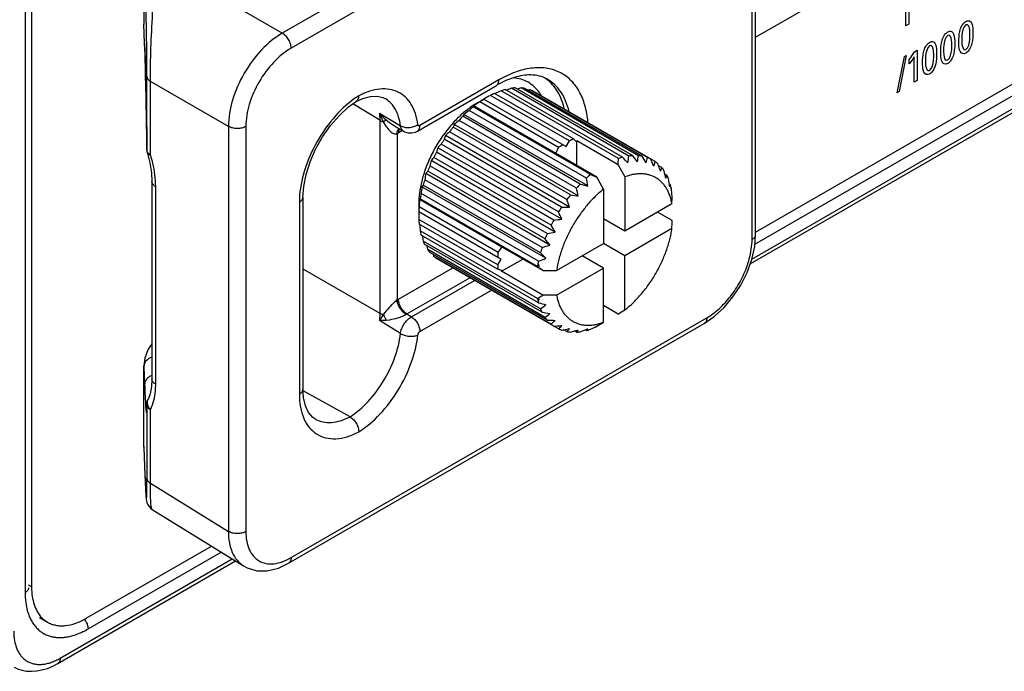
# Model space of a CAD drawing. Header units: inches. Extents: x 0 to 34, y 0 to 22.
# Tile 12 of 129: x 2.2 to 3.1, y 14.4 to 15. Entities that reach past the tile are written whole.
import ezdxf

# ---------------------------------------------------------------- set-up
doc = ezdxf.new("R2010")
doc.units = ezdxf.units.IN
doc.header["$LTSCALE"] = 1.87
doc.header["$MEASUREMENT"] = 0
doc.layers.get('0').update_dxf_attribs({"linetype": 'CONTINUOUS'})
doc.layers.add('02___PRT_ALL_AXES', color=7, linetype='CONTINUOUS')

msp = doc.modelspace()

# ---------------------------------------------------------------- linework, layer by layer
at = {"color": 7, "linetype": 'CONTINUOUS'}
for p, q in [((2.18862, 16.43477), (2.18862, 14.46478)), ((2.89087, 14.78334), (3.71408, 15.25866)), ((2.89253, 14.7881), (3.71594, 15.26353)), ((2.84034, 15.2395), (2.43772, 15.00704)), ((2.89541, 14.80249), (3.64397, 15.2347)), ((2.84884, 15.22496), (2.44622, 14.99249)), ((2.89614, 14.81191), (2.89614, 15.20447)), ((2.89268, 14.80708), (2.89268, 15.19965)), ((2.89614, 15.00311), (3.1165, 15.13035)), ((2.30369, 15.0936), (2.30369, 15.01558)), ((2.43772, 15.00704), (2.31633, 15.07713)), ((2.30367, 15.06726), (2.30367, 15.01648)), ((2.30367, 15.01648), (2.30369, 15.0153)), ((2.30434, 14.99746), (2.30369, 15.01558)), ((2.30434, 14.99718), (2.30369, 15.0153)), ((2.30434, 14.99718), (2.30434, 14.99746)), ((2.30659, 14.8935), (2.30659, 14.9649)), ((2.38553, 14.91664), (2.30991, 14.96031)), ((2.30991, 14.88891), (2.30991, 14.96031)), ((2.56853, 14.9121), (2.64508, 14.9563)), ((2.64753, 14.9617), (2.57099, 14.91751)), ((2.77326, 14.88793), (2.6596, 14.95355)), ((2.77699, 14.8883), (2.66334, 14.95392)), ((2.78266, 14.88824), (2.66901, 14.95386)), ((2.78611, 14.88779), (2.67246, 14.95341)), ((2.71574, 14.90256), (2.63929, 14.9467)), ((2.71978, 14.90453), (2.64333, 14.94867)), ((2.76327, 14.88552), (2.64961, 14.95115)), ((2.7672, 14.8867), (2.65355, 14.95233)), ((2.79126, 14.88644), (2.67761, 14.95206)), ((2.79884, 14.88259), (2.68068, 14.95081)), ((2.5019, 14.93548), (2.50951, 14.94099)), ((2.53205, 14.92253), (2.50614, 14.93855)), ((2.53794, 14.94323), (2.53786, 14.94328)), ((2.62299, 14.93649), (2.62261, 14.93556)), ((2.73627, 14.86993), (2.62261, 14.93556)), ((2.7027, 14.89046), (2.62299, 14.93649)), ((2.62665, 14.9395), (2.63286, 14.94308)), ((2.70535, 14.89619), (2.6289, 14.94033)), ((2.63285, 14.94307), (2.71256, 14.89705)), ((2.53168, 14.92934), (2.53205, 14.92253)), ((2.53168, 14.92934), (2.54785, 14.91983)), ((2.53168, 14.92934), (2.53547, 14.9211)), ((2.61337, 14.92827), (2.61262, 14.92643)), ((2.72628, 14.8608), (2.61262, 14.92643)), ((2.73355, 14.85888), (2.61337, 14.92827)), ((2.73233, 14.86657), (2.61868, 14.93219)), ((2.38553, 14.91664), (2.38553, 14.52408)), ((2.40238, 14.91656), (2.40238, 14.52399)), ((2.53205, 14.92253), (2.53205, 14.73561)), ((2.53547, 14.9211), (2.53819, 14.92311)), ((2.53547, 14.9211), (2.53743, 14.91788)), ((2.53819, 14.92311), (2.54149, 14.92042)), ((2.54149, 14.92042), (2.54629, 14.91718)), ((2.54629, 14.91717), (2.55058, 14.91468)), ((2.54785, 14.91983), (2.55212, 14.91732)), ((2.54785, 14.91983), (2.55212, 14.91732)), ((2.71687, 14.85025), (2.60321, 14.91587)), ((2.72441, 14.84923), (2.60424, 14.91862)), ((2.72254, 14.85686), (2.60889, 14.92248)), ((2.46996, 14.89465), (2.47665, 14.9065)), ((2.5489, 14.90954), (2.5489, 14.74842)), ((2.55421, 14.91256), (2.5502, 14.91025)), ((2.55058, 14.91468), (2.55521, 14.91198)), ((2.71598, 14.8384), (2.5958, 14.90778)), ((2.71342, 14.84582), (2.59977, 14.91144)), ((2.70846, 14.82664), (2.58828, 14.89602)), ((2.7052, 14.83371), (2.59154, 14.89934)), ((2.70827, 14.83852), (2.59462, 14.90415)), ((2.7027, 14.89046), (2.70535, 14.89619)), ((2.71256, 14.89705), (2.71574, 14.90256)), ((2.71978, 14.90453), (2.72242, 14.90185)), ((2.72242, 14.90185), (2.7229, 14.90253)), ((2.76295, 14.87941), (2.7229, 14.90253)), ((2.7229, 14.87865), (2.7229, 14.90253)), ((2.30659, 14.8935), (2.30659, 14.89352)), ((2.30771, 14.89075), (2.30708, 14.8917)), ((2.30828, 14.89013), (2.30771, 14.89075)), ((2.30991, 14.88891), (2.30828, 14.89013)), ((2.69807, 14.82085), (2.58441, 14.88647)), ((2.7007, 14.82592), (2.58704, 14.89154)), ((2.74226, 14.86747), (2.70222, 14.89059)), ((2.70222, 14.89059), (2.7027, 14.89046)), ((2.69433, 14.81274), (2.58067, 14.87837)), ((2.70203, 14.81424), (2.58186, 14.88363)), ((2.76295, 14.87941), (2.76957, 14.86782)), ((2.80521, 14.87676), (2.80217, 14.87852)), ((2.69686, 14.80152), (2.57669, 14.87091)), ((2.69221, 14.80754), (2.57856, 14.87316)), ((2.74889, 14.85588), (2.74226, 14.86747)), ((2.76957, 14.86782), (2.76957, 14.81524)), ((2.81021, 14.86912), (2.80826, 14.87025)), ((2.31144, 14.8631), (2.31144, 14.67173)), ((2.31475, 14.85836), (2.31475, 14.66699)), ((2.57412, 14.85974), (2.5729, 14.85817)), ((2.69308, 14.78878), (2.5729, 14.85817)), ((2.68778, 14.79412), (2.57412, 14.85974)), ((2.68933, 14.79933), (2.57567, 14.86495)), ((2.81373, 14.85985), (2.81259, 14.8605)), ((2.81297, 14.85801), (2.81373, 14.85985)), ((2.68581, 14.78599), (2.57215, 14.85162)), ((2.74889, 14.85588), (2.74889, 14.80329)), ((2.81437, 14.85724), (2.81436, 14.85661)), ((2.45421, 14.84324), (2.45421, 14.65717)), ((2.45767, 14.84806), (2.45767, 14.66199)), ((2.56982, 14.84106), (2.56982, 14.8339)), ((2.64666, 14.79455), (2.57021, 14.83869)), ((2.57121, 14.84653), (2.5706, 14.84573)), ((2.6503, 14.79971), (2.5706, 14.84573)), ((2.68487, 14.7809), (2.57121, 14.84653)), ((2.81511, 14.84153), (2.76957, 14.81524)), ((2.64635, 14.78971), (2.5699, 14.83385)), ((2.81521, 14.82536), (2.80116, 14.83347)), ((2.64635, 14.78236), (2.5699, 14.82651)), ((2.64666, 14.77789), (2.57021, 14.82203)), ((2.76957, 14.81524), (2.74889, 14.82718)), ((2.68487, 14.74973), (2.57121, 14.81535)), ((2.68581, 14.74573), (2.57215, 14.81135)), ((2.81511, 14.81765), (2.76957, 14.79135)), ((2.68778, 14.73987), (2.57412, 14.8055)), ((2.68933, 14.73645), (2.57567, 14.80208)), ((2.70335, 14.777), (2.74889, 14.80329)), ((2.76957, 14.79135), (2.74889, 14.8033)), ((2.69221, 14.73157), (2.57856, 14.7972)), ((2.69433, 14.72881), (2.58067, 14.79443)), ((2.64666, 14.79455), (2.6503, 14.79971)), ((2.69, 14.77694), (2.64996, 14.80006)), ((2.6503, 14.79971), (2.64996, 14.80006)), ((2.74889, 14.77941), (2.72821, 14.79135)), ((2.76957, 14.73877), (2.76957, 14.79135)), ((2.69807, 14.72503), (2.58441, 14.79065)), ((2.7052, 14.72039), (2.58704, 14.78861)), ((2.64953, 14.78788), (2.64635, 14.78971)), ((2.64635, 14.78236), (2.64953, 14.78788)), ((2.64996, 14.77618), (2.67064, 14.78812)), ((2.68624, 14.78264), (2.68516, 14.78263)), ((2.45767, 14.77855), (2.53205, 14.73561)), ((2.5502, 14.74923), (2.60273, 14.77956)), ((2.6503, 14.77694), (2.64666, 14.77789)), ((2.64996, 14.77618), (2.6503, 14.77694)), ((2.69, 14.75306), (2.64996, 14.77618)), ((2.68487, 14.7809), (2.68582, 14.78017)), ((2.69, 14.77694), (2.70335, 14.777)), ((2.70335, 14.75312), (2.74889, 14.77941)), ((2.74889, 14.72683), (2.74889, 14.77941)), ((2.55841, 14.73485), (2.61928, 14.77)), ((2.56278, 14.73212), (2.62383, 14.76737)), ((2.57099, 14.71774), (2.64038, 14.75781)), ((2.70335, 14.75312), (2.69, 14.75306)), ((2.68516, 14.74834), (2.68624, 14.74835)), ((2.53205, 14.73561), (2.53168, 14.7284)), ((2.53547, 14.73419), (2.53168, 14.7284)), ((2.53743, 14.73658), (2.53547, 14.73419)), ((2.55841, 14.73485), (2.56278, 14.73212)), ((2.76295, 14.73483), (2.74889, 14.74295)), ((2.44377, 14.49328), (2.84639, 14.72575)), ((2.44622, 14.49869), (2.84884, 14.73115)), ((2.53819, 14.72861), (2.53168, 14.7284)), ((2.55212, 14.71581), (2.53168, 14.7284)), ((2.54149, 14.729), (2.53819, 14.72861)), ((2.71342, 14.71779), (2.71039, 14.71954)), ((2.72254, 14.71728), (2.72059, 14.71841)), ((2.73233, 14.71887), (2.7312, 14.71953)), ((2.73233, 14.71887), (2.73355, 14.72044)), ((2.30367, 14.60663), (2.30367, 14.68465)), ((2.30367, 14.68462), (2.30369, 14.68376)), ((2.30369, 14.68376), (2.30434, 14.66628)), ((2.30369, 14.60573), (2.30369, 14.68376)), ((2.31139, 14.67527), (2.30913, 14.67416)), ((2.50331, 14.63517), (2.45777, 14.6605)), ((2.3077, 14.65198), (2.30771, 14.65199)), ((2.30643, 14.64252), (2.30659, 14.64684)), ((2.30659, 14.64726), (2.30659, 14.57544)), ((2.30815, 14.6436), (2.30991, 14.64224)), ((2.30991, 14.57084), (2.30991, 14.64224)), ((2.46994, 14.63278), (2.47002, 14.63273)), ((2.30367, 14.60663), (2.30369, 14.60545)), ((2.30369, 14.60573), (2.30467, 14.57843)), ((2.30369, 14.60545), (2.30467, 14.57815)), ((2.30467, 14.57843), (2.30467, 14.57815)), ((2.30467, 14.57815), (2.30483, 14.57388)), ((2.30991, 14.57084), (2.38553, 14.52408)), ((2.31165, 14.54542), (2.40012, 14.49071)), ((2.22035, 14.39619), (2.39236, 14.49551)), ((2.22268, 14.40134), (2.38918, 14.49748)), ((2.24957, 14.42959), (2.37854, 14.50405))]:
    msp.add_line(p, q, dxfattribs=at)
at = {"color": 40, "linetype": 'CONTINUOUS'}
for p, q in [((3.04154, 15.01419), (3.04154, 15.03901)), ((3.04437, 15.04528), (3.04437, 15.01582)), ((3.04437, 15.01582), (3.04154, 15.01419)), ((3.0333, 14.94922), (3.04019, 14.98423)), ((3.0421, 14.98533), (3.03524, 14.95034)), ((3.04019, 14.98423), (3.0421, 14.98533)), ((3.04973, 14.95939), (3.04973, 14.98421)), ((3.04994, 14.98896), (3.05256, 14.99048)), ((3.05256, 14.99048), (3.05256, 14.96102)), ((3.04499, 14.97722), (3.04499, 14.98147)), ((3.05256, 14.96102), (3.04973, 14.95939)), ((3.03524, 14.95034), (3.0333, 14.94922))]:
    msp.add_line(p, q, dxfattribs=at)
at = {"color": 7, "linetype": 'CONTINUOUS'}
for points in [[(2.30434, 14.99718), (2.30486, 14.98125), (2.30537, 14.96235), (2.30581, 14.94297), (2.30615, 14.92483), (2.30641, 14.90816), (2.30659, 14.89352)], [(2.5092, 14.94081), (2.51569, 14.94366), (2.52297, 14.94558), (2.52954, 14.94589), (2.53522, 14.94461), (2.53793, 14.94323)], [(2.47665, 14.9065), (2.48441, 14.91751), (2.49294, 14.92728), (2.5019, 14.93548)], [(2.5552, 14.91199), (2.55618, 14.91147), (2.55954, 14.91042), (2.56311, 14.91031), (2.56669, 14.91121), (2.56853, 14.9121)], [(2.30709, 14.89024), (2.30937, 14.8814), (2.31097, 14.87157), (2.31144, 14.8631)], [(2.45767, 14.84806), (2.4584, 14.85849), (2.4607, 14.87018), (2.46459, 14.88239), (2.46996, 14.89465)], [(2.88784, 14.77498), (2.89242, 14.7876), (2.89523, 14.80024), (2.89614, 14.81191)], [(2.84639, 14.72575), (2.85599, 14.73232), (2.86553, 14.74107), (2.87418, 14.75133), (2.8817, 14.76276), (2.88784, 14.77498)], [(2.31144, 14.70585), (2.30751, 14.70003), (2.30452, 14.69196), (2.30367, 14.68461)], [(2.31144, 14.67172), (2.31105, 14.6646), (2.30967, 14.65736), (2.30771, 14.652)], [(2.47002, 14.63273), (2.46719, 14.63463), (2.46309, 14.63932), (2.46006, 14.64575), (2.45821, 14.65378), (2.45767, 14.66199)], [(2.3066, 14.64729), (2.30654, 14.64536), (2.3065, 14.64435), (2.30646, 14.6435), (2.30642, 14.64283), (2.30639, 14.64233), (2.30636, 14.64202), (2.30635, 14.64194)], [(2.30483, 14.57388), (2.30493, 14.57155), (2.30502, 14.56938), (2.30511, 14.56738), (2.30519, 14.56553), (2.30528, 14.56384), (2.30536, 14.5623), (2.30544, 14.5609), (2.30552, 14.55964), (2.3056, 14.55851), (2.30567, 14.55751), (2.30575, 14.5566), (2.30583, 14.55579), (2.30592, 14.55503), (2.30602, 14.55428), (2.30618, 14.5534), (2.30649, 14.55218), (2.30714, 14.55048), (2.30834, 14.54847), (2.31023, 14.54645), (2.31165, 14.54542)], [(2.40007, 14.49074), (2.40382, 14.48874), (2.41303, 14.48608), (2.42317, 14.48602), (2.43386, 14.48862), (2.44377, 14.49328)], [(2.17808, 14.39256), (2.18126, 14.39106), (2.18549, 14.38966), (2.19004, 14.38881), (2.19482, 14.38854), (2.1998, 14.38888), (2.20493, 14.38984), (2.21016, 14.39142), (2.21545, 14.39362), (2.22035, 14.39619)]]:
    msp.add_lwpolyline(points, dxfattribs=at)
for centre, radius, start, end in [((2.67147, 14.9326), 0.03715, 53.3037, 56.87238), ((2.82551, 14.51072), 0.47289, 110.53866, 111.17658), ((2.66603, 14.90767), 0.04633, 93.33701, 97.98322), ((2.811, 14.45191), 0.52165, 105.79507, 106.21968), ((2.66599, 14.91725), 0.03674, 79.86856, 85.29608), ((2.56, 14.8703), 0.09001, 122.36832, 125.48215), ((2.82013, 14.61834), 0.37487, 118.84194, 119.96977), ((2.6758, 14.8768), 0.07886, 114.31392, 117.57318), ((2.82783, 14.56673), 0.42372, 114.87215, 115.74176), ((2.66899, 14.89372), 0.06061, 104.76654, 108.65058), ((2.7856, 14.37521), 0.58688, 100.60336, 100.81379), ((2.66708, 14.92193), 0.03192, 64.78154, 70.75013), ((2.65352, 14.92545), 0.04095, 30.36831, 35.9478), ((2.6991, 14.84207), 0.12079, 129.28961, 131.74463), ((2.66909, 14.86653), 0.08442, 123.3112, 123.87884), ((2.66617, 14.87109), 0.079, 120.01161, 123.35317), ((2.79596, 14.67756), 0.31138, 123.10432, 123.7435), ((2.80554, 14.66289), 0.3289, 122.89095, 123.10624), ((2.81488, 14.64841), 0.34614, 122.50145, 122.8885), ((2.68626, 14.85886), 0.09965, 122.35842, 125.14814), ((2.5913, 14.98506), 0.0816, 223.06184, 229.39439), ((2.71218, 14.82838), 0.13973, 135.43665, 137.66558), ((2.78273, 14.70523), 0.28005, 125.86056, 127.21047), ((2.72297, 14.81912), 0.15396, 141.06362, 143.15409), ((2.65046, 14.89987), 0.04988, 157.91953, 161.28624), ((2.75343, 14.74381), 0.22982, 128.97257, 130.47956), ((2.53831, 14.93082), 0.02377, 296.45463, 300.03332), ((2.67653, 14.87943), 0.08556, 160.64574, 163.2062), ((2.71962, 14.7776), 0.17966, 131.84615, 133.5658), ((2.71081, 14.85965), 0.12782, 163.46632, 165.55019), ((2.68379, 14.8054), 0.13166, 134.47878, 136.50163), ((2.7291, 14.81475), 0.16149, 146.38541, 148.41148), ((2.76271, 14.81472), 0.09965, 122.35842, 125.14814), ((2.75225, 14.83266), 0.07886, 114.31392, 117.57318), ((2.31846, 14.89365), 0.01187, 180.66076, 196.69253), ((2.64869, 14.82618), 0.08813, 136.82959, 139.31511), ((2.72885, 14.81483), 0.16123, 151.5869, 153.61623), ((2.78235, 14.82911), 0.05955, 104.73209, 108.68504), ((1.8628, 13.9821), 1.27916, 44.66951, 45.00627), ((2.50297, 14.91558), 0.27169, 352.76758, 354.15906), ((2.77961, 14.84281), 0.04557, 93.29792, 98.02231), ((2.06604, 14.33447), 0.90121, 37.43487, 37.91845), ((2.56235, 14.92294), 0.22303, 349.49615, 351.04912), ((2.77971, 14.85207), 0.03628, 79.83446, 85.33018), ((2.16807, 14.51264), 0.72299, 30.647, 31.25754), ((2.62057, 14.92217), 0.17439, 346.40672, 348.17848), ((2.7808, 14.85644), 0.03177, 64.76744, 70.76423), ((2.72154, 14.81811), 0.15322, 156.84098, 158.94156), ((2.75137, 14.84264), 0.17439, 166.40672, 168.17848), ((2.44017, 14.89953), 0.3234, 356.43312, 357.51764), ((2.20654, 14.61013), 0.64896, 24.79147, 25.07645), ((2.25841, 14.63409), 0.59184, 24.34989, 24.79169), ((2.67507, 14.91448), 0.12782, 343.46632, 345.55019), ((2.78063, 14.85637), 0.03192, 49.25605, 55.22483), ((2.24785, 14.68563), 0.58693, 19.18649, 19.39679), ((2.2945, 14.70183), 0.53755, 18.58231, 19.18911), ((2.79599, 14.83025), 0.22303, 169.49615, 171.04912), ((2.6172, 14.83929), 0.05138, 138.76146, 142.02902), ((2.81189, 14.77746), 0.11946, 129.27594, 131.75831), ((3.6881, 17.17758), 2.49624, 247.58544, 247.73424), ((2.72329, 14.90149), 0.08556, 340.64574, 343.2062), ((2.77712, 14.85309), 0.03673, 34.70915, 40.13711), ((2.30159, 14.74599), 0.52168, 13.78031, 14.20478), ((2.34904, 14.75762), 0.47283, 13.29792, 13.781), ((2.76297, 14.88513), 0.04988, 337.91953, 341.28624), ((2.76881, 14.84833), 0.04633, 22.02075, 26.66746), ((2.84244, 14.82397), 0.27169, 172.76758, 174.15906), ((2.70774, 14.82287), 0.13861, 162.32579, 164.57267), ((2.82503, 14.76352), 0.13862, 135.42773, 137.6745), ((3.05737, 16.09601), 1.27881, 254.995, 255.33187), ((2.29239, 14.7931), 0.44603, 8.48076, 9.48094), ((2.34527, 14.78796), 0.47292, 8.82315, 9.46093), ((2.39284, 14.79541), 0.42477, 8.47428, 8.81443), ((2.75636, 14.84419), 0.05947, 12.67372, 15.26634), ((2.68909, 14.82728), 0.11944, 168.24232, 170.72486), ((2.83605, 14.75394), 0.15322, 141.0586, 143.15911), ((2.84099, 15.74272), 0.90106, 262.08259, 262.56625), ((2.24948, 14.73695), 0.48802, 13.30159, 14.22339), ((2.75474, 14.84308), 0.06114, 12.03098, 12.79132), ((2.75835, 14.84465), 0.05742, 12.05438, 12.65782), ((2.75087, 14.84301), 0.06508, 11.37741, 12.0925), ((2.75312, 14.84274), 0.06279, 10.91253, 12.0273), ((2.36998, 14.81597), 0.44648, 4.96706, 5.12499), ((2.40318, 14.81881), 0.41315, 4.22307, 4.97241), ((0.17918, 14.87975), 2.6362, 359.16932, 359.3369), ((2.65018, 14.841), 0.08036, 176.67533, 179.95514), ((2.66806, 14.82985), 0.09825, 174.83335, 177.66259), ((2.65456, 14.84077), 0.08474, 176.12313, 176.68823), ((2.91247, 14.82375), 0.34258, 177.10716, 177.49953), ((2.8988, 14.82444), 0.3289, 176.89265, 177.1067), ((2.87663, 14.82568), 0.30669, 176.25061, 176.89949), ((2.20748, 14.66749), 0.53645, 18.57808, 19.41622), ((2.9332, 14.83396), 0.36338, 180.00933, 181.17506), ((2.84254, 14.74926), 0.16123, 146.38379, 148.4131), ((2.16134, 14.57903), 0.60053, 24.34956, 25.09293), ((2.72413, 15.56126), 0.72291, 268.74322, 269.35382), ((2.6474, 14.82976), 0.07757, 182.40179, 185.71513), ((2.98225, 14.85231), 0.4127, 184.24611, 185.13884), ((2.84273, 14.74908), 0.16148, 151.58852, 153.61461), ((2.10133, 14.45848), 0.69815, 30.63614, 31.2684), ((2.6474, 15.44502), 0.62139, 274.92003, 275.63845), ((0.17918, 14.85587), 2.6362, 359.16932, 359.3369), ((2.62959, 14.82703), 0.05954, 191.31774, 195.27114), ((3.03075, 14.88165), 0.46294, 188.81627, 189.46781), ((2.83588, 14.75221), 0.15395, 156.846, 158.93653), ((2.59232, 15.35796), 0.55467, 280.59772, 281.40832), ((2.61637, 14.82255), 0.04556, 201.98166, 206.70655), ((3.08429, 14.92521), 0.52168, 193.78031, 194.20478), ((2.5521, 15.28455), 0.50425, 285.79133, 286.68345), ((2.00626, 14.27301), 0.86963, 37.42609, 37.92723), ((2.60839, 14.81784), 0.03628, 214.67506, 220.17121), ((3.13802, 14.98557), 0.58693, 199.18649, 199.39679), ((2.74451, 14.78571), 0.09825, 174.83335, 177.66259), ((2.82246, 14.75693), 0.13972, 162.33471, 164.56375), ((1.81566, 13.92162), 1.23363, 44.66329, 45.01249), ((2.60515, 14.81471), 0.03177, 229.24196, 235.23892), ((2.72385, 14.78562), 0.07757, 182.40179, 185.71513), ((2.79153, 14.76353), 0.10807, 169.81991, 170.7488), ((2.80426, 14.76137), 0.12098, 168.25696, 169.8782), ((2.52425, 15.21731), 0.46058, 290.53447, 291.50306), ((2.80025, 14.76212), 0.11584, 169.79639, 171.03612), ((1.24867, 12.91449), 2.35503, 52.26411, 52.39248), ((2.51055, 15.02358), 0.32462, 302.67794, 303.55807), ((2.56337, 14.72644), 0.02632, 120.02628, 123.37194), ((2.49674, 15.04505), 0.35015, 302.4984, 302.68411), ((2.7443, 14.76167), 0.06063, 191.36648, 192.70641), ((2.74293, 14.76132), 0.05921, 192.66157, 195.26531), ((3.00524, 15.93693), 1.23329, 254.98879, 255.33808), ((2.74642, 14.76201), 0.06172, 190.90186, 192.78922), ((2.52372, 14.96684), 0.28005, 305.86056, 307.21047), ((2.56573, 14.72263), 0.01424, 120.94479, 124.32307), ((2.73072, 14.75724), 0.04633, 202.02075, 206.66746), ((2.80923, 15.59763), 0.86949, 262.07381, 262.57503), ((2.54767, 14.91025), 0.22982, 308.97257, 310.47956), ((1.4189, 17.00207), 2.63569, 300.65997, 300.82756), ((2.72241, 14.75249), 0.03673, 214.70915, 220.13711), ((2.70977, 15.42671), 0.69807, 268.73235, 269.36469), ((2.57821, 14.85886), 0.17966, 311.84615, 313.5658), ((2.7189, 14.74921), 0.03192, 229.25605, 235.22483), ((1.39821, 16.99013), 2.63569, 300.65997, 300.82756), ((2.645, 15.36948), 0.64888, 274.924, 275.20934), ((2.65132, 15.30066), 0.57977, 275.20456, 275.6552), ((2.61295, 14.81433), 0.13166, 314.47878, 316.50163), ((2.71874, 14.74913), 0.03177, 244.76744, 250.76423), ((2.60028, 15.29599), 0.58688, 280.60336, 280.81379), ((2.6121, 15.23465), 0.52441, 280.80359, 281.42547), ((2.64915, 14.77809), 0.08813, 316.82959, 319.31511), ((2.71983, 14.7535), 0.03628, 259.83446, 265.33018), ((2.57488, 15.21929), 0.52165, 285.79507, 286.21968), ((2.58853, 15.17238), 0.4728, 286.21899, 286.70199), ((2.6839, 14.75115), 0.05138, 318.76146, 322.02902), ((2.71992, 14.76277), 0.04557, 273.29792, 278.02231), ((2.56393, 15.15115), 0.46291, 290.53178, 291.18346), ((2.5777, 15.11556), 0.42475, 291.1853, 291.52536), ((2.7176, 14.77495), 0.05798, 284.71733, 286.2907), ((2.71676, 14.77785), 0.061, 286.28894, 288.65241), ((2.56331, 15.09335), 0.41141, 294.85933, 295.78318), ((2.24018, 14.46099), 0.05122, 195.99967, 196.28106), ((2.23068, 14.42789), 0.01911, 32.23401, 36.33594), ((2.2304, 14.42771), 0.01945, 26.59761, 32.24765)]:
    msp.add_arc(centre, radius, start, end, dxfattribs=at)
for points, knots in [([(2.30991, 14.96031), (2.30988, 14.97099), (2.31039, 14.99276), (2.31188, 15.02413), (2.31384, 15.05239), (2.31545, 15.06957), (2.31633, 15.07713)], [0, 0, 0, 0, 0.273943, 0.558031, 0.80491, 1, 1, 1, 1]), ([(2.30659, 14.9649), (2.30659, 14.97444), (2.30642, 14.99367), (2.30584, 15.02779), (2.30522, 15.05236), (2.30467, 15.06726)], [0, 0, 0, 0, 0.279697, 0.563256, 1, 1, 1, 1]), ([(2.43772, 15.00704), (2.4303, 15.00277), (2.41624, 14.99099), (2.39986, 14.96863), (2.38869, 14.94326), (2.38551, 14.9252), (2.38553, 14.91664)], [0, 0, 0, 0, 0.237303, 0.500002, 0.7627, 1, 1, 1, 1]), ([(2.44622, 14.99249), (2.44622, 14.99387), (2.44569, 14.9968), (2.44387, 15.00089), (2.4412, 15.00449), (2.43892, 15.00637), (2.43772, 15.00704)], [0, 0, 0, 0, 0.237772, 0.501108, 0.76384, 1, 1, 1, 1]), ([(2.30659, 14.8935), (2.30638, 14.91313), (2.30579, 14.94778), (2.30488, 14.98244), (2.30434, 14.99746)], [0, 0, 0, 0, 0.566304, 1, 1, 1, 1]), ([(2.44622, 14.99249), (2.43999, 14.98889), (2.42822, 14.97898), (2.41447, 14.9602), (2.40507, 14.9389), (2.40238, 14.92374), (2.40238, 14.91656)], [0, 0, 0, 0, 0.23722, 0.500002, 0.762783, 1, 1, 1, 1]), ([(2.73367, 14.92062), (2.73321, 14.92618), (2.73147, 14.93669), (2.72579, 14.9509), (2.71726, 14.96218), (2.7061, 14.96995), (2.69285, 14.97375), (2.67821, 14.97354), (2.6627, 14.96949), (2.6526, 14.96463), (2.64753, 14.9617)], [0, 0, 0, 0, 0.139811, 0.265573, 0.380325, 0.489693, 0.600864, 0.720481, 0.85293, 1, 1, 1, 1]), ([(2.30659, 14.9649), (2.30663, 14.96402), (2.30742, 14.96209), (2.30899, 14.96085), (2.30991, 14.96031)], [0, 0, 0, 0, 0.451391, 1, 1, 1, 1]), ([(2.6784, 14.9665), (2.67312, 14.96657), (2.66138, 14.96449), (2.65066, 14.95952), (2.64508, 14.9563)], [0, 0, 0, 0, 0.450572, 1, 1, 1, 1]), ([(2.68668, 14.94949), (2.68379, 14.95346), (2.67633, 14.96041), (2.66655, 14.96326), (2.66165, 14.96371)], [0, 0, 0, 0, 0.499523, 1, 1, 1, 1]), ([(2.6939, 14.96266), (2.69166, 14.96389), (2.68659, 14.96584), (2.68121, 14.96647), (2.6784, 14.9665)], [0, 0, 0, 0, 0.477177, 1, 1, 1, 1]), ([(2.71541, 14.93111), (2.7146, 14.93462), (2.71252, 14.94129), (2.70778, 14.95025), (2.70159, 14.95755), (2.69655, 14.96121), (2.6939, 14.96266)], [0, 0, 0, 0, 0.275428, 0.530102, 0.769128, 1, 1, 1, 1]), ([(2.64508, 14.9563), (2.64588, 14.95676), (2.64725, 14.95848), (2.64753, 14.96058), (2.64753, 14.9617)], [0, 0, 0, 0, 0.449177, 1, 1, 1, 1]), ([(2.71084, 14.93374), (2.70949, 14.93957), (2.70641, 14.94793), (2.69973, 14.95715), (2.69577, 14.96082), (2.69367, 14.96238)], [0, 0, 0, 0, 0.527795, 0.7688, 1, 1, 1, 1]), ([(2.50775, 14.94359), (2.49998, 14.93806), (2.48551, 14.92419), (2.46869, 14.89919), (2.45739, 14.87168), (2.45421, 14.85239), (2.45421, 14.84324)], [0, 0, 0, 0, 0.244038, 0.506801, 0.765912, 1, 1, 1, 1]), ([(2.50951, 14.94099), (2.51027, 14.94148), (2.51155, 14.94319), (2.51181, 14.94522), (2.51181, 14.94632)], [0, 0, 0, 0, 0.450031, 1, 1, 1, 1]), ([(2.56891, 14.91842), (2.56849, 14.922), (2.56711, 14.92878), (2.56315, 14.93791), (2.55743, 14.9452), (2.5501, 14.9503), (2.54147, 14.95296), (2.53193, 14.95314), (2.5218, 14.95092), (2.51516, 14.94806), (2.51181, 14.94632)], [0, 0, 0, 0, 0.138935, 0.264722, 0.380376, 0.491069, 0.603276, 0.723058, 0.85463, 1, 1, 1, 1]), ([(2.55212, 14.91732), (2.55177, 14.92016), (2.5507, 14.92556), (2.54774, 14.93291), (2.54352, 14.93896), (2.53987, 14.94202), (2.53794, 14.94323)], [0, 0, 0, 0, 0.281484, 0.538395, 0.775249, 1, 1, 1, 1]), ([(2.62204, 14.93661), (2.61889, 14.9345), (2.61268, 14.92971), (2.60706, 14.92426), (2.60432, 14.92132)], [0, 0, 0, 0, 0.48555, 1, 1, 1, 1]), ([(2.40238, 14.91656), (2.40118, 14.91586), (2.39839, 14.91486), (2.39393, 14.91439), (2.38948, 14.9149), (2.38671, 14.91594), (2.38553, 14.91664)], [0, 0, 0, 0, 0.237777, 0.501114, 0.763843, 1, 1, 1, 1]), ([(2.53205, 14.92253), (2.5323, 14.92238), (2.53339, 14.92178), (2.53456, 14.92135), (2.53547, 14.9211)], [0, 0, 0, 0, 0.236018, 1, 1, 1, 1]), ([(2.53743, 14.91788), (2.53817, 14.91673), (2.53971, 14.91454), (2.54194, 14.91208), (2.54394, 14.91051), (2.54552, 14.90962), (2.54721, 14.90916), (2.54838, 14.90933), (2.5489, 14.90955)], [0, 0, 0, 0, 0.271375, 0.531541, 0.655992, 0.775308, 0.888966, 1, 1, 1, 1]), ([(2.55212, 14.91732), (2.55329, 14.91661), (2.55607, 14.91563), (2.56054, 14.91538), (2.56501, 14.91624), (2.56775, 14.91757), (2.56891, 14.91842)], [0, 0, 0, 0, 0.232342, 0.490979, 0.75459, 1, 1, 1, 1]), ([(2.5552, 14.91199), (2.55436, 14.91248), (2.55285, 14.91411), (2.55227, 14.9162), (2.55212, 14.91732)], [0, 0, 0, 0, 0.463311, 1, 1, 1, 1]), ([(2.56854, 14.9121), (2.56934, 14.91256), (2.57071, 14.91429), (2.57099, 14.91638), (2.57099, 14.91751)], [0, 0, 0, 0, 0.449177, 1, 1, 1, 1]), ([(2.57099, 14.91751), (2.57058, 14.91728), (2.56978, 14.91706), (2.56906, 14.91772), (2.56894, 14.91817), (2.56891, 14.91842)], [0, 0, 0, 0, 0.508131, 0.734077, 1, 1, 1, 1]), ([(2.60432, 14.92132), (2.60093, 14.91769), (2.59451, 14.90992), (2.58623, 14.89721), (2.57937, 14.88369), (2.57584, 14.87425), (2.57439, 14.8695)], [0, 0, 0, 0, 0.246968, 0.499999, 0.753028, 1, 1, 1, 1]), ([(2.5489, 14.90955), (2.54893, 14.91005), (2.54914, 14.91184), (2.54993, 14.91362), (2.55087, 14.91451)], [0, 0, 0, 0, 0.281839, 1, 1, 1, 1]), ([(2.55126, 14.91433), (2.55108, 14.91407), (2.55041, 14.91281), (2.5502, 14.91135), (2.5502, 14.91025)], [0, 0, 0, 0, 0.225065, 1, 1, 1, 1]), ([(2.30708, 14.8917), (2.30701, 14.89185), (2.30675, 14.89242), (2.30661, 14.89304), (2.30659, 14.8935)], [0, 0, 0, 0, 0.259077, 1, 1, 1, 1]), ([(2.30709, 14.89024), (2.30721, 14.88984), (2.30818, 14.88912), (2.30925, 14.88889), (2.30991, 14.88891)], [0, 0, 0, 0, 0.386063, 1, 1, 1, 1]), ([(2.30991, 14.88891), (2.31069, 14.88629), (2.31335, 14.87632), (2.31475, 14.86596), (2.31475, 14.85836)], [0, 0, 0, 0, 0.264338, 1, 1, 1, 1]), ([(2.57439, 14.8695), (2.57322, 14.86565), (2.57131, 14.85805), (2.57026, 14.85028), (2.57001, 14.8465)], [0, 0, 0, 0, 0.514372, 1, 1, 1, 1]), ([(2.81511, 14.84153), (2.81486, 14.84297), (2.81425, 14.84576), (2.81301, 14.84978), (2.81146, 14.8535), (2.80961, 14.85691), (2.80747, 14.85998), (2.80506, 14.86269), (2.80238, 14.86503), (2.79945, 14.86699), (2.79629, 14.86855), (2.79293, 14.8697), (2.78937, 14.87043), (2.78564, 14.87074), (2.78177, 14.87064), (2.77777, 14.87012), (2.77367, 14.86919), (2.77094, 14.86832), (2.76957, 14.86782)], [0, 0, 0, 0, 0.071022, 0.139087, 0.204293, 0.266894, 0.327269, 0.385877, 0.443252, 0.49999, 0.556728, 0.614104, 0.672715, 0.733091, 0.795696, 0.860905, 0.928974, 1, 1, 1, 1]), ([(2.31475, 14.85836), (2.31381, 14.85893), (2.3122, 14.8602), (2.31144, 14.8622), (2.31144, 14.8631)], [0, 0, 0, 0, 0.549343, 1, 1, 1, 1]), ([(2.74889, 14.85588), (2.74747, 14.85475), (2.74465, 14.85239), (2.73914, 14.84726), (2.73256, 14.84015), (2.72535, 14.83075), (2.7189, 14.82061), (2.71334, 14.80995), (2.70881, 14.799), (2.70593, 14.78975), (2.70425, 14.78242), (2.70361, 14.77879), (2.70335, 14.777)], [0, 0, 0, 0, 0.058465, 0.118533, 0.242515, 0.370284, 0.500005, 0.629725, 0.757492, 0.881471, 0.941537, 1, 1, 1, 1]), ([(2.45767, 14.84806), (2.45767, 14.84714), (2.45687, 14.84509), (2.45519, 14.8438), (2.45421, 14.84324)], [0, 0, 0, 0, 0.44918, 1, 1, 1, 1]), ([(2.76957, 14.73877), (2.77099, 14.7399), (2.77381, 14.74226), (2.77932, 14.74739), (2.7859, 14.7545), (2.79311, 14.7639), (2.79956, 14.77404), (2.80512, 14.7847), (2.80965, 14.79565), (2.81253, 14.8049), (2.81421, 14.81223), (2.81485, 14.81585), (2.81511, 14.81765)], [0, 0, 0, 0, 0.058465, 0.118533, 0.242515, 0.370284, 0.500005, 0.629725, 0.757492, 0.881471, 0.941537, 1, 1, 1, 1]), ([(2.89268, 14.80708), (2.89365, 14.80765), (2.89533, 14.80893), (2.89613, 14.81099), (2.89613, 14.81191)], [0, 0, 0, 0, 0.55082, 1, 1, 1, 1]), ([(2.88798, 14.78157), (2.88873, 14.78374), (2.8913, 14.79202), (2.89268, 14.80072), (2.89268, 14.80708)], [0, 0, 0, 0, 0.265445, 1, 1, 1, 1]), ([(2.84884, 14.73115), (2.85312, 14.73363), (2.86147, 14.73994), (2.87232, 14.75185), (2.88148, 14.76591), (2.88612, 14.77626), (2.88798, 14.78157)], [0, 0, 0, 0, 0.228352, 0.478904, 0.740464, 1, 1, 1, 1]), ([(2.70335, 14.75312), (2.7036, 14.75168), (2.70421, 14.74888), (2.70545, 14.74487), (2.707, 14.74115), (2.70885, 14.73774), (2.71099, 14.73467), (2.7134, 14.73196), (2.71608, 14.72961), (2.71901, 14.72766), (2.72217, 14.7261), (2.72554, 14.72495), (2.72909, 14.72422), (2.73282, 14.7239), (2.73669, 14.72401), (2.74069, 14.72453), (2.74479, 14.72546), (2.74752, 14.72633), (2.74889, 14.72683)], [0, 0, 0, 0, 0.071022, 0.139087, 0.204293, 0.266894, 0.327268, 0.385877, 0.443251, 0.49999, 0.556728, 0.614104, 0.672714, 0.733091, 0.795696, 0.860905, 0.928974, 1, 1, 1, 1]), ([(2.5489, 14.74842), (2.54773, 14.74756), (2.54553, 14.74563), (2.54168, 14.74169), (2.53906, 14.73859), (2.53743, 14.73658)], [0, 0, 0, 0, 0.264385, 0.529131, 1, 1, 1, 1]), ([(2.5577, 14.73439), (2.55652, 14.73509), (2.55428, 14.73696), (2.55159, 14.74043), (2.54965, 14.74432), (2.54898, 14.7471), (2.5489, 14.74842)], [0, 0, 0, 0, 0.240516, 0.505469, 0.767469, 1, 1, 1, 1]), ([(2.55841, 14.73485), (2.55724, 14.73555), (2.55503, 14.73744), (2.55246, 14.741), (2.55071, 14.74502), (2.5502, 14.74788), (2.5502, 14.74923)], [0, 0, 0, 0, 0.238326, 0.501098, 0.763273, 1, 1, 1, 1]), ([(2.53547, 14.73419), (2.53516, 14.73427), (2.53398, 14.73464), (2.53283, 14.73514), (2.53205, 14.73561)], [0, 0, 0, 0, 0.263419, 1, 1, 1, 1]), ([(2.5577, 14.7344), (2.55648, 14.73356), (2.55374, 14.73225), (2.54833, 14.73037), (2.54418, 14.72942), (2.54149, 14.729)], [0, 0, 0, 0, 0.258964, 0.525782, 1, 1, 1, 1]), ([(2.55212, 14.71581), (2.55231, 14.71743), (2.5532, 14.72074), (2.55557, 14.72531), (2.55877, 14.72928), (2.5614, 14.73136), (2.56278, 14.73212)], [0, 0, 0, 0, 0.243521, 0.505791, 0.764887, 1, 1, 1, 1]), ([(2.56278, 14.73212), (2.56395, 14.73142), (2.56616, 14.72953), (2.56873, 14.72597), (2.57048, 14.72195), (2.57099, 14.7191), (2.57099, 14.71774)], [0, 0, 0, 0, 0.238326, 0.501098, 0.763273, 1, 1, 1, 1]), ([(2.84884, 14.73115), (2.84884, 14.73002), (2.84856, 14.72793), (2.84719, 14.72621), (2.84639, 14.72575)], [0, 0, 0, 0, 0.550827, 1, 1, 1, 1]), ([(2.50331, 14.63517), (2.50973, 14.63932), (2.52192, 14.65), (2.5366, 14.66971), (2.54732, 14.69205), (2.55128, 14.70801), (2.55212, 14.71581)], [0, 0, 0, 0, 0.236972, 0.495898, 0.757002, 1, 1, 1, 1]), ([(2.55212, 14.71581), (2.55331, 14.7151), (2.55606, 14.714), (2.56046, 14.71321), (2.56488, 14.71327), (2.56769, 14.71392), (2.56891, 14.71444)], [0, 0, 0, 0, 0.240041, 0.50687, 0.769995, 1, 1, 1, 1]), ([(2.56891, 14.71444), (2.56898, 14.71511), (2.56949, 14.71639), (2.57042, 14.71742), (2.57099, 14.71774)], [0, 0, 0, 0, 0.50786, 1, 1, 1, 1]), ([(2.51181, 14.6206), (2.51934, 14.62537), (2.53361, 14.63772), (2.5508, 14.66065), (2.56335, 14.6867), (2.56796, 14.70534), (2.56891, 14.71444)], [0, 0, 0, 0, 0.236608, 0.495463, 0.756729, 1, 1, 1, 1]), ([(2.31142, 14.69299), (2.3093, 14.69232), (2.30631, 14.69049), (2.30408, 14.6868), (2.30369, 14.68475), (2.30369, 14.68376)], [0, 0, 0, 0, 0.523748, 0.766852, 1, 1, 1, 1]), ([(2.30913, 14.67416), (2.30773, 14.67329), (2.30531, 14.67103), (2.30434, 14.6678), (2.30434, 14.66628)], [0, 0, 0, 0, 0.519987, 1, 1, 1, 1]), ([(2.31475, 14.66699), (2.31382, 14.66755), (2.3122, 14.66883), (2.31144, 14.67083), (2.31144, 14.67172)], [0, 0, 0, 0, 0.549336, 1, 1, 1, 1]), ([(2.30434, 14.66628), (2.30451, 14.66165), (2.30483, 14.65393), (2.30524, 14.64622), (2.3055, 14.64314)], [0, 0, 0, 0, 0.59983, 1, 1, 1, 1]), ([(2.31475, 14.66699), (2.31475, 14.66468), (2.3144, 14.65626), (2.31251, 14.64779), (2.30991, 14.64224)], [0, 0, 0, 0, 0.273101, 1, 1, 1, 1]), ([(2.45767, 14.66199), (2.45767, 14.66107), (2.45687, 14.65901), (2.45519, 14.65773), (2.45421, 14.65717)], [0, 0, 0, 0, 0.449191, 1, 1, 1, 1]), ([(2.30711, 14.64798), (2.30707, 14.64833), (2.30699, 14.64969), (2.30728, 14.65107), (2.3077, 14.65198)], [0, 0, 0, 0, 0.259177, 1, 1, 1, 1]), ([(2.30991, 14.64224), (2.30952, 14.64266), (2.30818, 14.64434), (2.3073, 14.64641), (2.30711, 14.64798)], [0, 0, 0, 0, 0.265615, 1, 1, 1, 1]), ([(2.45421, 14.65717), (2.45421, 14.65295), (2.45483, 14.64493), (2.45798, 14.63388), (2.46326, 14.6248), (2.4706, 14.61815), (2.47967, 14.61435), (2.48994, 14.61356), (2.50096, 14.61566), (2.50818, 14.61871), (2.51181, 14.6206)], [0, 0, 0, 0, 0.146098, 0.277246, 0.395457, 0.50554, 0.614638, 0.730206, 0.857755, 1, 1, 1, 1]), ([(2.3055, 14.64314), (2.30554, 14.64266), (2.30562, 14.64181), (2.30572, 14.64083), (2.30582, 14.64023), (2.30587, 14.63991), (2.30594, 14.63969), (2.30597, 14.63955), (2.30609, 14.6395), (2.30614, 14.63965), (2.30619, 14.63983), (2.30624, 14.64015), (2.30629, 14.64057), (2.30637, 14.64137), (2.30641, 14.64204), (2.30643, 14.64252)], [0, 0, 0, 0, 0.213394, 0.37621, 0.437795, 0.485714, 0.5197, 0.539822, 0.548991, 0.564305, 0.594327, 0.640506, 0.703582, 0.784163, 1, 1, 1, 1]), ([(2.30659, 14.64684), (2.30662, 14.64626), (2.30694, 14.64504), (2.3077, 14.64405), (2.30815, 14.6436)], [0, 0, 0, 0, 0.472824, 1, 1, 1, 1]), ([(2.47002, 14.63273), (2.47227, 14.63154), (2.47733, 14.62979), (2.48566, 14.62945), (2.49454, 14.63124), (2.50037, 14.63367), (2.50331, 14.63517)], [0, 0, 0, 0, 0.220703, 0.455735, 0.714052, 1, 1, 1, 1]), ([(2.50331, 14.63517), (2.50451, 14.6345), (2.5068, 14.63262), (2.50946, 14.62902), (2.51129, 14.62491), (2.51181, 14.62199), (2.51181, 14.6206)], [0, 0, 0, 0, 0.236141, 0.4989, 0.762244, 1, 1, 1, 1]), ([(2.30467, 14.57843), (2.30472, 14.57701), (2.30482, 14.57429), (2.30498, 14.57039), (2.30514, 14.56687), (2.30529, 14.56376), (2.30544, 14.56108), (2.30559, 14.55888), (2.30572, 14.55736), (2.30582, 14.55641), (2.30589, 14.55591), (2.30594, 14.55559), (2.306, 14.55542), (2.30602, 14.55535), (2.30607, 14.5553), (2.30611, 14.55534), (2.30614, 14.55542), (2.30619, 14.5556), (2.30623, 14.55596), (2.30629, 14.55654), (2.30634, 14.55734), (2.30639, 14.55837), (2.30643, 14.55964), (2.30649, 14.56183), (2.30655, 14.56521), (2.30659, 14.56999), (2.30659, 14.57352), (2.30659, 14.57544)], [0, 0, 0, 0, 0.098461, 0.188612, 0.269997, 0.342062, 0.40414, 0.45542, 0.494934, 0.509925, 0.521528, 0.529582, 0.532236, 0.533978, 0.534921, 0.535803, 0.537502, 0.540222, 0.548978, 0.562438, 0.580886, 0.604583, 0.633782, 0.668691, 0.756149, 0.867195, 1, 1, 1, 1]), ([(2.30659, 14.57544), (2.30663, 14.57456), (2.30742, 14.57263), (2.30899, 14.57139), (2.30991, 14.57084)], [0, 0, 0, 0, 0.45139, 1, 1, 1, 1]), ([(2.31165, 14.54542), (2.31146, 14.54554), (2.31117, 14.54619), (2.31087, 14.54745), (2.31058, 14.54948), (2.31034, 14.55224), (2.31014, 14.5558), (2.30993, 14.56208), (2.3099, 14.56719), (2.30991, 14.57084)], [0, 0, 0, 0, 0.02644, 0.077042, 0.155349, 0.263377, 0.402315, 0.572375, 1, 1, 1, 1]), ([(2.38553, 14.52408), (2.38552, 14.52043), (2.38605, 14.51348), (2.38878, 14.5039), (2.39338, 14.49606), (2.39773, 14.49219), (2.40007, 14.49074)], [0, 0, 0, 0, 0.289099, 0.548424, 0.782095, 1, 1, 1, 1]), ([(2.40238, 14.52399), (2.40118, 14.5233), (2.39839, 14.52229), (2.39393, 14.52183), (2.38948, 14.52234), (2.38671, 14.52337), (2.38553, 14.52408)], [0, 0, 0, 0, 0.237777, 0.501114, 0.763843, 1, 1, 1, 1]), ([(2.40238, 14.52399), (2.40238, 14.52085), (2.40285, 14.51488), (2.40527, 14.50667), (2.40935, 14.50001), (2.41501, 14.49525), (2.42196, 14.49273), (2.42977, 14.49253), (2.43808, 14.49454), (2.4435, 14.49711), (2.44622, 14.49869)], [0, 0, 0, 0, 0.144897, 0.274519, 0.391104, 0.499986, 0.608869, 0.725461, 0.855093, 1, 1, 1, 1]), ([(2.44622, 14.49869), (2.44622, 14.49756), (2.44594, 14.49546), (2.44457, 14.49374), (2.44377, 14.49328)], [0, 0, 0, 0, 0.550823, 1, 1, 1, 1]), ([(2.19192, 14.46937), (2.19192, 14.46916), (2.19188, 14.46873), (2.19172, 14.46809), (2.19144, 14.46747), (2.19093, 14.46664), (2.19001, 14.46568), (2.18912, 14.46506), (2.18862, 14.46478)], [0, 0, 0, 0, 0.108098, 0.218234, 0.332263, 0.451718, 0.710596, 1, 1, 1, 1]), ([(2.18862, 14.46478), (2.18862, 14.46164), (2.18897, 14.4556), (2.19014, 14.44966), (2.19094, 14.44687)], [0, 0, 0, 0, 0.519219, 1, 1, 1, 1]), ([(2.19101, 14.44663), (2.19146, 14.44511), (2.19246, 14.44218), (2.19438, 14.43805), (2.19666, 14.43432), (2.19929, 14.43101), (2.20226, 14.42815), (2.20554, 14.42576), (2.2091, 14.42386), (2.21294, 14.42247), (2.21701, 14.42158), (2.22128, 14.4212), (2.22574, 14.42135), (2.23035, 14.422), (2.23507, 14.42316), (2.23989, 14.42482), (2.24477, 14.42696), (2.24797, 14.42867), (2.24957, 14.42959)], [0, 0, 0, 0, 0.065633, 0.128373, 0.188559, 0.246645, 0.303193, 0.358852, 0.414328, 0.470336, 0.527559, 0.586608, 0.647994, 0.712113, 0.779249, 0.849573, 0.923165, 1, 1, 1, 1]), ([(2.24779, 14.43641), (2.24807, 14.43585), (2.24858, 14.43471), (2.24914, 14.43297), (2.24949, 14.43126), (2.24957, 14.43013), (2.24957, 14.42959)], [0, 0, 0, 0, 0.266544, 0.524927, 0.770632, 1, 1, 1, 1]), ([(2.17761, 14.42736), (2.17761, 14.4257), (2.17774, 14.42246), (2.17838, 14.41778), (2.17928, 14.4141), (2.18021, 14.41136), (2.18126, 14.40882), (2.18281, 14.4059), (2.1851, 14.4028), (2.18775, 14.40019), (2.19075, 14.39809), (2.19407, 14.39654), (2.19766, 14.39555), (2.20149, 14.39512), (2.2048, 14.39523), (2.20752, 14.3956), (2.21036, 14.39616), (2.21399, 14.39722), (2.21837, 14.39901), (2.22124, 14.40051), (2.22268, 14.40134)], [0, 0, 0, 0, 0.074297, 0.144738, 0.211345, 0.243275, 0.27433, 0.334004, 0.390968, 0.445987, 0.499989, 0.55399, 0.609011, 0.665977, 0.725654, 0.756711, 0.788643, 0.855253, 0.925699, 1, 1, 1, 1]), ([(2.22268, 14.40134), (2.22268, 14.40077), (2.22259, 14.39969), (2.22221, 14.39841), (2.22176, 14.39755), (2.22135, 14.39701), (2.22089, 14.39654), (2.22053, 14.3963), (2.22035, 14.39619)], [0, 0, 0, 0, 0.28941, 0.548291, 0.667745, 0.78177, 0.891904, 1, 1, 1, 1])]:
    msp.add_open_spline(points, degree=3, knots=knots, dxfattribs=at)
at = {"color": 40, "linetype": 'CONTINUOUS'}
for points, knots in [([(3.09293, 14.99872), (3.09293, 15.0019), (3.09321, 15.00691), (3.09548, 15.01439), (3.09839, 15.01754), (3.09976, 15.01833)], [0, 0, 0, 0, 0.495518, 0.752963, 1, 1, 1, 1]), ([(3.09979, 15.01494), (3.09715, 15.01342), (3.09574, 15.00592), (3.09576, 15.00193), (3.09576, 15.00056)], [0, 0, 0, 0, 0.6894, 1, 1, 1, 1]), ([(3.09976, 15.01833), (3.10106, 15.01908), (3.10378, 15.01949), (3.10633, 15.01515), (3.10659, 15.01051), (3.10659, 15.00729)], [0, 0, 0, 0, 0.240067, 0.482745, 1, 1, 1, 1]), ([(3.10373, 15.00525), (3.10373, 15.00687), (3.10379, 15.01084), (3.1022, 15.01633), (3.09979, 15.01494)], [0, 0, 0, 0, 0.368105, 1, 1, 1, 1]), ([(3.07537, 14.98858), (3.07537, 14.99176), (3.07565, 14.99678), (3.07792, 15.00425), (3.08083, 15.0074), (3.0822, 15.00819)], [0, 0, 0, 0, 0.495518, 0.752963, 1, 1, 1, 1]), ([(3.08223, 15.00481), (3.0796, 15.00328), (3.07818, 14.99578), (3.0782, 14.9918), (3.0782, 14.99042)], [0, 0, 0, 0, 0.6894, 1, 1, 1, 1]), ([(3.0822, 15.00819), (3.0835, 15.00894), (3.08623, 15.00935), (3.08877, 15.00501), (3.08903, 15.00037), (3.08903, 14.99715)], [0, 0, 0, 0, 0.240067, 0.482745, 1, 1, 1, 1]), ([(3.08617, 14.99511), (3.08617, 14.99673), (3.08623, 15.0007), (3.08464, 15.00619), (3.08223, 15.00481)], [0, 0, 0, 0, 0.368105, 1, 1, 1, 1]), ([(3.09973, 14.9912), (3.1023, 14.99268), (3.10372, 14.99999), (3.10373, 15.0039), (3.10373, 15.00525)], [0, 0, 0, 0, 0.686053, 1, 1, 1, 1]), ([(3.10659, 15.00729), (3.10659, 15.00573), (3.10646, 15.00107), (3.10549, 14.99559), (3.10376, 14.99224)], [0, 0, 0, 0, 0.33674, 1, 1, 1, 1]), ([(3.05781, 14.97845), (3.05781, 14.98163), (3.05809, 14.98664), (3.06036, 14.99411), (3.06327, 14.99726), (3.06465, 14.99806)], [0, 0, 0, 0, 0.495518, 0.752963, 1, 1, 1, 1]), ([(3.06467, 14.99467), (3.06204, 14.99315), (3.06062, 14.98564), (3.06064, 14.98166), (3.06064, 14.98029)], [0, 0, 0, 0, 0.6894, 1, 1, 1, 1]), ([(3.06465, 14.99806), (3.06594, 14.9988), (3.06867, 14.99922), (3.07121, 14.99487), (3.07147, 14.99023), (3.07147, 14.98701)], [0, 0, 0, 0, 0.240067, 0.482745, 1, 1, 1, 1]), ([(3.06862, 14.98497), (3.06862, 14.98659), (3.06867, 14.99056), (3.06708, 14.99606), (3.06467, 14.99467)], [0, 0, 0, 0, 0.368105, 1, 1, 1, 1]), ([(3.08218, 14.98106), (3.08474, 14.98254), (3.08617, 14.98985), (3.08617, 14.99376), (3.08617, 14.99511)], [0, 0, 0, 0, 0.686044, 1, 1, 1, 1]), ([(3.08903, 14.99715), (3.08903, 14.99559), (3.0889, 14.99093), (3.08793, 14.98545), (3.0862, 14.98211)], [0, 0, 0, 0, 0.33674, 1, 1, 1, 1]), ([(3.09425, 14.98939), (3.09406, 14.98983), (3.09311, 14.99252), (3.09293, 14.99589), (3.09293, 14.99872)], [0, 0, 0, 0, 0.171416, 1, 1, 1, 1]), ([(3.09576, 15.00056), (3.09576, 14.99903), (3.09573, 14.99514), (3.09733, 14.98981), (3.09973, 14.9912)], [0, 0, 0, 0, 0.355648, 1, 1, 1, 1]), ([(3.10376, 14.99224), (3.10344, 14.99161), (3.10231, 14.98974), (3.10073, 14.98824), (3.0997, 14.98765)], [0, 0, 0, 0, 0.32812, 1, 1, 1, 1]), ([(3.06462, 14.97092), (3.06718, 14.9724), (3.06861, 14.97971), (3.06862, 14.98362), (3.06862, 14.98497)], [0, 0, 0, 0, 0.686044, 1, 1, 1, 1]), ([(3.07147, 14.98701), (3.07147, 14.98545), (3.07135, 14.98079), (3.07037, 14.97531), (3.06864, 14.97197)], [0, 0, 0, 0, 0.33674, 1, 1, 1, 1]), ([(3.07669, 14.97926), (3.07651, 14.97969), (3.07555, 14.98238), (3.07537, 14.98576), (3.07537, 14.98858)], [0, 0, 0, 0, 0.171416, 1, 1, 1, 1]), ([(3.0782, 14.99042), (3.0782, 14.98889), (3.07817, 14.985), (3.07977, 14.97967), (3.08218, 14.98106)], [0, 0, 0, 0, 0.355636, 1, 1, 1, 1]), ([(3.0862, 14.98211), (3.08588, 14.98147), (3.08475, 14.9796), (3.08317, 14.9781), (3.08214, 14.97751)], [0, 0, 0, 0, 0.32812, 1, 1, 1, 1]), ([(3.05914, 14.96912), (3.05895, 14.96955), (3.05799, 14.97224), (3.05781, 14.97562), (3.05781, 14.97845)], [0, 0, 0, 0, 0.171416, 1, 1, 1, 1]), ([(3.06064, 14.98029), (3.06064, 14.97876), (3.06061, 14.97487), (3.06222, 14.96954), (3.06462, 14.97092)], [0, 0, 0, 0, 0.355636, 1, 1, 1, 1]), ([(3.06864, 14.97197), (3.06832, 14.97134), (3.06719, 14.96946), (3.06561, 14.96797), (3.06458, 14.96737)], [0, 0, 0, 0, 0.32812, 1, 1, 1, 1])]:
    msp.add_open_spline(points, degree=3, knots=knots, dxfattribs=at)
for points in [[(3.04499, 14.98147), (3.04677, 14.98384), (3.04848, 14.98634), (3.04994, 14.98896)], [(3.04973, 14.98421), (3.04835, 14.98174), (3.04672, 14.97939), (3.04499, 14.97722)], [(3.0997, 14.98765), (3.0974, 14.98632), (3.09509, 14.98741), (3.09425, 14.98939)], [(3.08214, 14.97751), (3.07984, 14.97618), (3.07753, 14.97727), (3.07669, 14.97926)], [(3.06458, 14.96737), (3.06228, 14.96604), (3.05998, 14.96713), (3.05914, 14.96912)]]:
    msp.add_open_spline(points, degree=3, dxfattribs=at)
at = {"color": 7, "linetype": 'CONTINUOUS'}
for points in [[(2.53547, 14.73419), (2.53668, 14.73251), (2.53761, 14.73059), (2.53819, 14.72861)], [(2.30659, 14.64726), (2.30663, 14.64887), (2.30702, 14.65052), (2.3077, 14.65198)]]:
    msp.add_open_spline(points, degree=3, dxfattribs=at)
at = {"layer": '02___PRT_ALL_AXES', "color": 7, "linetype": 'CONTINUOUS'}
for p, q in [((2.1948, 16.43004), (2.1948, 14.47051)), ((2.89614, 14.81422), (3.6373, 15.24216)), ((2.24783, 14.4399), (2.36908, 14.5099)), ((2.1948, 14.47051), (2.19192, 14.47218)), ((2.20249, 14.44071), (2.21033, 14.43618))]:
    msp.add_line(p, q, dxfattribs=at)
msp.add_arc((2.26381, 14.47051), 0.06901, 179.99919, 180.62776, dxfattribs=at)
for points, knots in [([(2.1948, 14.46976), (2.19484, 14.46683), (2.19525, 14.46121), (2.19708, 14.45329), (2.20007, 14.44641), (2.2029, 14.44251), (2.20447, 14.44084)], [0, 0, 0, 0, 0.281677, 0.541244, 0.779231, 1, 1, 1, 1]), ([(2.20447, 14.44084), (2.20533, 14.43993), (2.20718, 14.43822), (2.20926, 14.43681), (2.21033, 14.43619)], [0, 0, 0, 0, 0.503538, 1, 1, 1, 1]), ([(2.21033, 14.43619), (2.21156, 14.43548), (2.21417, 14.43425), (2.2184, 14.43308), (2.2229, 14.43258), (2.22938, 14.4328), (2.23609, 14.43443), (2.24277, 14.43716), (2.24614, 14.43892), (2.24783, 14.4399)], [0, 0, 0, 0, 0.108064, 0.218133, 0.332088, 0.451494, 0.710628, 0.851668, 1, 1, 1, 1])]:
    msp.add_open_spline(points, degree=3, knots=knots, dxfattribs=at)

doc.saveas('drawing.dxf')
